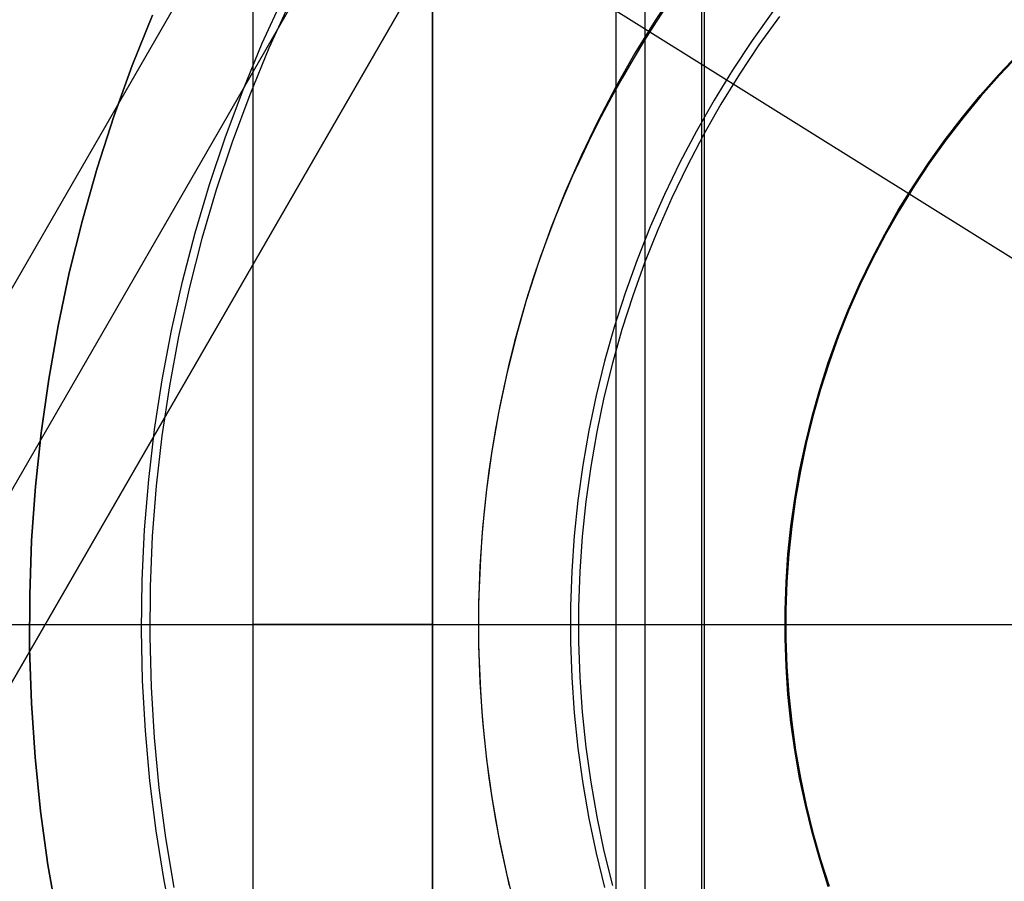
# Model space of a CAD drawing. Header units: millimetres. Extents: x 6049 to 7254, y -11340 to -10297.
# Tile 110 of 237: x 6616 to 6638, y -10686 to -10667. Entities that reach past the tile are written whole.
import ezdxf

# ---------------------------------------------------------------- set-up
doc = ezdxf.new("R2010")
doc.units = ezdxf.units.MM
doc.layers.add('color', color=7, linetype='Continuous')
doc.layers.add('luz', color=7, linetype='Continuous')

msp = doc.modelspace()

# ---------------------------------------------------------------- linework, layer by layer
at = {"color": 8, "true_color": 0x7f7f7f}
for p, q in [((6608.226, -10695.325, 61.793), (6646.972, -10628.216, 79.683)), ((6608.226, -10695.325, 61.793), (6646.972, -10628.216, 79.683)), ((6646.972, -10628.216, 76.249), (6609.21, -10693.621, 58.813)), ((6646.972, -10628.216, 71.961), (6610.075, -10692.123, 54.924)), ((6646.972, -10628.216, 71.961), (6610.075, -10692.123, 54.924)), ((6644.314, -10628.525, 71.592), (6609.213, -10689.323, 55.385)), ((6605.091, -10691.978, 62.1), (6641.442, -10629.017, 78.884)), ((6629.751, -10642.149, 105.1), (6629.751, -10718.044, 105.1)), ((6630.399, -10645.483, 51.1), (6630.399, -10714.709, 51.1)), ((6631.66, -10645.455, 199.6), (6631.66, -10714.737, 199.6)), ((6631.723, -10645.564, 200.6), (6631.723, -10714.628, 200.6)), ((6631.104, -10665.908, 108.234), (6630.627, -10666.626, 108.234)), ((6631.104, -10665.908, 125.195), (6630.627, -10666.626, 125.195)), ((6631.104, -10665.908, 108.234), (6630.627, -10666.626, 108.234)), ((6630.918, -10666.246, 142.155), (6630.649, -10666.655, 142.155)), ((6630.918, -10666.246, 142.155), (6630.649, -10666.655, 142.155)), ((6633.254, -10666.43, 144.208), (6632.793, -10667.074, 144.208)), ((6630.627, -10666.626, 108.234), (6630.174, -10667.36, 108.234)), ((6630.627, -10666.626, 125.195), (6630.174, -10667.36, 125.195)), ((6630.627, -10666.626, 108.234), (6630.174, -10667.36, 108.234)), ((6630.649, -10666.655, 142.155), (6630.387, -10667.069, 142.155)), ((6630.649, -10666.655, 142.155), (6630.387, -10667.069, 142.155)), ((6633.397, -10666.537, 144.2), (6632.94, -10667.175, 144.2)), ((6633.397, -10666.537, 144.2), (6632.94, -10667.175, 144.2)), ((6630.387, -10667.069, 142.155), (6630.133, -10667.488, 142.155)), ((6630.387, -10667.069, 142.155), (6630.133, -10667.488, 142.155)), ((6632.793, -10667.074, 144.208), (6632.355, -10667.733, 144.208)), ((6630.174, -10667.36, 108.234), (6629.748, -10668.109, 108.234)), ((6630.174, -10667.36, 125.195), (6629.748, -10668.109, 125.195)), ((6630.174, -10667.36, 108.234), (6629.748, -10668.109, 108.234)), ((6632.94, -10667.175, 144.2), (6632.505, -10667.829, 144.2)), ((6632.94, -10667.175, 144.2), (6632.505, -10667.829, 144.2)), ((6630.133, -10667.488, 142.155), (6629.887, -10667.912, 142.155)), ((6630.133, -10667.488, 142.155), (6629.887, -10667.912, 142.155)), ((6638.293, -10667.836, 51.1), (6638.724, -10667.382, 51.1)), ((6638.724, -10667.382, 43.5), (6638.293, -10667.836, 43.5)), ((6638.724, -10667.382, 47.3), (6638.293, -10667.836, 47.3)), ((6638.293, -10667.836, 51.1), (6638.724, -10667.382, 51.1)), ((6638.307, -10667.849, 108.234), (6638.738, -10667.395, 108.234)), ((6638.738, -10667.395, 105.1), (6638.307, -10667.849, 105.1)), ((6638.307, -10667.849, 108.234), (6638.738, -10667.395, 108.234)), ((6638.738, -10667.395, 106.667), (6638.307, -10667.849, 106.667)), ((6638.738, -10667.395, 105.1), (6638.307, -10667.849, 105.1)), ((6632.355, -10667.733, 144.208), (6631.94, -10668.406, 144.208)), ((6629.887, -10667.912, 142.155), (6629.65, -10668.34, 142.155)), ((6629.887, -10667.912, 142.155), (6629.65, -10668.34, 142.155)), ((6632.505, -10667.829, 144.2), (6632.093, -10668.497, 144.2)), ((6632.505, -10667.829, 144.2), (6632.093, -10668.497, 144.2)), ((6637.878, -10668.305, 51.1), (6638.293, -10667.836, 51.1)), ((6638.293, -10667.836, 43.5), (6637.878, -10668.305, 43.5)), ((6638.293, -10667.836, 47.3), (6637.878, -10668.305, 47.3)), ((6637.878, -10668.305, 51.1), (6638.293, -10667.836, 51.1)), ((6637.892, -10668.317, 108.234), (6638.307, -10667.849, 108.234)), ((6638.307, -10667.849, 105.1), (6637.892, -10668.317, 105.1)), ((6637.892, -10668.317, 108.234), (6638.307, -10667.849, 108.234)), ((6638.307, -10667.849, 106.667), (6637.892, -10668.317, 106.667)), ((6638.307, -10667.849, 105.1), (6637.892, -10668.317, 105.1)), ((6629.748, -10668.109, 108.234), (6629.347, -10668.872, 108.234)), ((6629.748, -10668.109, 125.195), (6629.347, -10668.872, 125.195)), ((6629.748, -10668.109, 108.234), (6629.347, -10668.872, 108.234)), ((6629.65, -10668.34, 142.155), (6629.421, -10668.773, 142.155)), ((6629.65, -10668.34, 142.155), (6629.421, -10668.773, 142.155)), ((6631.94, -10668.406, 144.208), (6631.548, -10669.094, 144.208)), ((6637.479, -10668.787, 51.1), (6637.878, -10668.305, 51.1)), ((6637.878, -10668.305, 43.5), (6637.479, -10668.787, 43.5)), ((6637.878, -10668.305, 47.3), (6637.479, -10668.787, 47.3)), ((6637.479, -10668.787, 51.1), (6637.878, -10668.305, 51.1)), ((6637.494, -10668.799, 108.234), (6637.892, -10668.317, 108.234)), ((6637.892, -10668.317, 105.1), (6637.494, -10668.799, 105.1)), ((6637.494, -10668.799, 108.234), (6637.892, -10668.317, 108.234)), ((6637.892, -10668.317, 106.667), (6637.494, -10668.799, 106.667)), ((6637.892, -10668.317, 105.1), (6637.494, -10668.799, 105.1)), ((6632.093, -10668.497, 144.2), (6631.705, -10669.18, 144.2)), ((6632.093, -10668.497, 144.2), (6631.705, -10669.18, 144.2)), ((6629.347, -10668.872, 108.234), (6628.973, -10669.649, 108.234)), ((6629.347, -10668.872, 125.195), (6628.973, -10669.649, 125.195)), ((6629.347, -10668.872, 108.234), (6628.973, -10669.649, 108.234)), ((6629.421, -10668.773, 142.155), (6629.2, -10669.21, 142.155)), ((6629.421, -10668.773, 142.155), (6629.2, -10669.21, 142.155)), ((6637.097, -10669.284, 51.1), (6637.479, -10668.787, 51.1)), ((6637.479, -10668.787, 43.5), (6637.097, -10669.284, 43.5)), ((6637.479, -10668.787, 47.3), (6637.097, -10669.284, 47.3)), ((6637.097, -10669.284, 51.1), (6637.479, -10668.787, 51.1)), ((6637.112, -10669.295, 108.234), (6637.494, -10668.799, 108.234)), ((6637.494, -10668.799, 105.1), (6637.112, -10669.295, 105.1)), ((6637.112, -10669.295, 108.234), (6637.494, -10668.799, 108.234)), ((6637.494, -10668.799, 106.667), (6637.112, -10669.295, 106.667)), ((6637.494, -10668.799, 105.1), (6637.112, -10669.295, 105.1)), ((6631.548, -10669.094, 144.208), (6631.18, -10669.795, 144.208)), ((6629.2, -10669.21, 142.155), (6628.988, -10669.651, 142.155)), ((6629.2, -10669.21, 142.155), (6628.988, -10669.651, 142.155)), ((6631.705, -10669.18, 144.2), (6631.34, -10669.875, 144.2)), ((6631.705, -10669.18, 144.2), (6631.34, -10669.875, 144.2)), ((6636.733, -10669.793, 51.1), (6637.097, -10669.284, 51.1)), ((6637.097, -10669.284, 43.5), (6636.733, -10669.793, 43.5)), ((6637.097, -10669.284, 47.3), (6636.733, -10669.793, 47.3)), ((6636.733, -10669.793, 51.1), (6637.097, -10669.284, 51.1)), ((6636.748, -10669.804, 108.234), (6637.112, -10669.295, 108.234)), ((6637.112, -10669.295, 105.1), (6636.748, -10669.804, 105.1)), ((6636.748, -10669.804, 108.234), (6637.112, -10669.295, 108.234)), ((6637.112, -10669.295, 106.667), (6636.748, -10669.804, 106.667)), ((6637.112, -10669.295, 105.1), (6636.748, -10669.804, 105.1)), ((6628.973, -10669.649, 108.234), (6628.626, -10670.438, 108.234)), ((6628.973, -10669.649, 125.195), (6628.626, -10670.438, 125.195)), ((6628.973, -10669.649, 108.234), (6628.626, -10670.438, 108.234)), ((6628.988, -10669.651, 142.155), (6628.785, -10670.096, 142.155)), ((6628.988, -10669.651, 142.155), (6628.785, -10670.096, 142.155)), ((6631.18, -10669.795, 144.208), (6630.837, -10670.508, 144.208)), ((6631.34, -10669.875, 144.2), (6630.999, -10670.582, 144.2)), ((6631.34, -10669.875, 144.2), (6630.999, -10670.582, 144.2)), ((6636.386, -10670.314, 51.1), (6636.733, -10669.793, 51.1)), ((6636.733, -10669.793, 43.5), (6636.386, -10670.314, 43.5)), ((6636.733, -10669.793, 47.3), (6636.386, -10670.314, 47.3)), ((6636.386, -10670.314, 51.1), (6636.733, -10669.793, 51.1)), ((6636.402, -10670.324, 108.234), (6636.748, -10669.804, 108.234)), ((6636.748, -10669.804, 105.1), (6636.402, -10670.324, 105.1)), ((6636.402, -10670.324, 108.234), (6636.748, -10669.804, 108.234)), ((6636.748, -10669.804, 106.667), (6636.402, -10670.324, 106.667)), ((6636.748, -10669.804, 105.1), (6636.402, -10670.324, 105.1)), ((6628.785, -10670.096, 142.155), (6628.591, -10670.545, 142.155)), ((6628.785, -10670.096, 142.155), (6628.591, -10670.545, 142.155)), ((6628.626, -10670.438, 108.234), (6628.306, -10671.239, 108.234)), ((6628.626, -10670.438, 125.195), (6628.306, -10671.239, 125.195)), ((6628.626, -10670.438, 108.234), (6628.306, -10671.239, 108.234)), ((6636.057, -10670.847, 51.1), (6636.386, -10670.314, 51.1)), ((6636.386, -10670.314, 43.5), (6636.057, -10670.847, 43.5)), ((6636.386, -10670.314, 47.3), (6636.057, -10670.847, 47.3)), ((6636.057, -10670.847, 51.1), (6636.386, -10670.314, 51.1)), ((6636.074, -10670.857, 108.234), (6636.402, -10670.324, 108.234)), ((6636.402, -10670.324, 105.1), (6636.074, -10670.857, 105.1)), ((6636.074, -10670.857, 108.234), (6636.402, -10670.324, 108.234)), ((6636.402, -10670.324, 106.667), (6636.074, -10670.857, 106.667)), ((6636.402, -10670.324, 105.1), (6636.074, -10670.857, 105.1)), ((6628.591, -10670.545, 142.155), (6628.406, -10670.998, 142.155)), ((6628.591, -10670.545, 142.155), (6628.406, -10670.998, 142.155)), ((6630.837, -10670.508, 144.208), (6630.518, -10671.232, 144.208)), ((6630.999, -10670.582, 144.2), (6630.683, -10671.301, 144.2)), ((6630.999, -10670.582, 144.2), (6630.683, -10671.301, 144.2)), ((6635.747, -10671.391, 51.1), (6636.057, -10670.847, 51.1)), ((6636.057, -10670.847, 43.5), (6635.747, -10671.391, 43.5)), ((6636.057, -10670.847, 47.3), (6635.747, -10671.391, 47.3)), ((6635.747, -10671.391, 51.1), (6636.057, -10670.847, 51.1)), ((6635.764, -10671.4, 108.234), (6636.074, -10670.857, 108.234)), ((6636.074, -10670.857, 105.1), (6635.764, -10671.4, 105.1)), ((6635.764, -10671.4, 108.234), (6636.074, -10670.857, 108.234)), ((6636.074, -10670.857, 106.667), (6635.764, -10671.4, 106.667)), ((6636.074, -10670.857, 105.1), (6635.764, -10671.4, 105.1)), ((6628.406, -10670.998, 142.155), (6628.229, -10671.454, 142.155)), ((6628.406, -10670.998, 142.155), (6628.229, -10671.454, 142.155)), ((6628.306, -10671.239, 108.234), (6628.014, -10672.051, 108.234)), ((6628.306, -10671.239, 125.195), (6628.014, -10672.051, 125.195)), ((6628.306, -10671.239, 108.234), (6628.014, -10672.051, 108.234)), ((6630.518, -10671.232, 144.208), (6630.225, -10671.967, 144.208)), ((6630.683, -10671.301, 144.2), (6630.392, -10672.03, 144.2)), ((6630.683, -10671.301, 144.2), (6630.392, -10672.03, 144.2)), ((6628.229, -10671.454, 142.155), (6628.063, -10671.914, 142.155)), ((6628.229, -10671.454, 142.155), (6628.063, -10671.914, 142.155)), ((6635.456, -10671.946, 51.1), (6635.747, -10671.391, 51.1)), ((6635.747, -10671.391, 43.5), (6635.456, -10671.946, 43.5)), ((6635.747, -10671.391, 47.3), (6635.456, -10671.946, 47.3)), ((6635.456, -10671.946, 51.1), (6635.747, -10671.391, 51.1)), ((6635.473, -10671.954, 108.234), (6635.764, -10671.4, 108.234)), ((6635.764, -10671.4, 105.1), (6635.473, -10671.954, 105.1)), ((6635.473, -10671.954, 108.234), (6635.764, -10671.4, 108.234)), ((6635.764, -10671.4, 106.667), (6635.473, -10671.954, 106.667)), ((6635.764, -10671.4, 105.1), (6635.473, -10671.954, 105.1)), ((6628.063, -10671.914, 142.155), (6627.905, -10672.378, 142.155)), ((6628.063, -10671.914, 142.155), (6627.905, -10672.378, 142.155)), ((6630.225, -10671.967, 144.208), (6629.957, -10672.712, 144.208)), ((6635.185, -10672.51, 51.1), (6635.456, -10671.946, 51.1)), ((6635.456, -10671.946, 43.5), (6635.185, -10672.51, 43.5)), ((6635.456, -10671.946, 47.3), (6635.185, -10672.51, 47.3)), ((6635.185, -10672.51, 51.1), (6635.456, -10671.946, 51.1)), ((6635.202, -10672.518, 108.234), (6635.473, -10671.954, 108.234)), ((6635.473, -10671.954, 105.1), (6635.202, -10672.518, 105.1)), ((6635.202, -10672.518, 108.234), (6635.473, -10671.954, 108.234)), ((6635.473, -10671.954, 106.667), (6635.202, -10672.518, 106.667)), ((6635.473, -10671.954, 105.1), (6635.202, -10672.518, 105.1)), ((6628.014, -10672.051, 108.234), (6627.751, -10672.872, 108.234)), ((6628.014, -10672.051, 125.195), (6627.751, -10672.872, 125.195)), ((6628.014, -10672.051, 108.234), (6627.751, -10672.872, 108.234)), ((6630.392, -10672.03, 144.2), (6630.126, -10672.769, 144.2)), ((6630.392, -10672.03, 144.2), (6630.126, -10672.769, 144.2)), ((6627.905, -10672.378, 142.155), (6627.758, -10672.845, 142.155)), ((6627.905, -10672.378, 142.155), (6627.758, -10672.845, 142.155)), ((6634.933, -10673.083, 51.1), (6635.185, -10672.51, 51.1)), ((6635.185, -10672.51, 43.5), (6634.933, -10673.083, 43.5)), ((6635.185, -10672.51, 47.3), (6634.933, -10673.083, 47.3)), ((6634.933, -10673.083, 51.1), (6635.185, -10672.51, 51.1)), ((6634.95, -10673.09, 108.234), (6635.202, -10672.518, 108.234)), ((6635.202, -10672.518, 105.1), (6634.95, -10673.09, 105.1)), ((6634.95, -10673.09, 108.234), (6635.202, -10672.518, 108.234)), ((6635.202, -10672.518, 106.667), (6634.95, -10673.09, 106.667)), ((6635.202, -10672.518, 105.1), (6634.95, -10673.09, 105.1)), ((6627.758, -10672.845, 142.155), (6627.619, -10673.314, 142.155)), ((6627.758, -10672.845, 142.155), (6627.619, -10673.314, 142.155)), ((6629.957, -10672.712, 144.208), (6629.715, -10673.465, 144.208)), ((6630.126, -10672.769, 144.2), (6629.886, -10673.517, 144.2)), ((6630.126, -10672.769, 144.2), (6629.886, -10673.517, 144.2)), ((6627.751, -10672.872, 108.234), (6627.515, -10673.701, 108.234)), ((6627.751, -10672.872, 125.195), (6627.515, -10673.701, 125.195)), ((6627.751, -10672.872, 108.234), (6627.515, -10673.701, 108.234)), ((6634.7, -10673.664, 51.1), (6634.933, -10673.083, 51.1)), ((6634.933, -10673.083, 43.5), (6634.7, -10673.664, 43.5)), ((6634.933, -10673.083, 47.3), (6634.7, -10673.664, 47.3)), ((6634.7, -10673.664, 51.1), (6634.933, -10673.083, 51.1)), ((6634.718, -10673.671, 108.234), (6634.95, -10673.09, 108.234)), ((6634.95, -10673.09, 105.1), (6634.718, -10673.671, 105.1)), ((6634.718, -10673.671, 108.234), (6634.95, -10673.09, 108.234)), ((6634.95, -10673.09, 106.667), (6634.718, -10673.671, 106.667)), ((6634.95, -10673.09, 105.1), (6634.718, -10673.671, 105.1)), ((6627.619, -10673.314, 142.155), (6627.49, -10673.787, 142.155)), ((6627.619, -10673.314, 142.155), (6627.49, -10673.787, 142.155)), ((6629.715, -10673.465, 144.208), (6629.499, -10674.227, 144.208)), ((6629.886, -10673.517, 144.2), (6629.672, -10674.272, 144.2)), ((6629.886, -10673.517, 144.2), (6629.672, -10674.272, 144.2)), ((6627.515, -10673.701, 108.234), (6627.309, -10674.538, 108.234)), ((6627.515, -10673.701, 125.195), (6627.309, -10674.538, 125.195)), ((6627.515, -10673.701, 108.234), (6627.309, -10674.538, 108.234)), ((6634.489, -10674.254, 51.1), (6634.7, -10673.664, 51.1)), ((6634.7, -10673.664, 43.5), (6634.489, -10674.254, 43.5)), ((6634.7, -10673.664, 47.3), (6634.489, -10674.254, 47.3)), ((6634.489, -10674.254, 51.1), (6634.7, -10673.664, 51.1)), ((6634.507, -10674.26, 108.234), (6634.718, -10673.671, 108.234)), ((6634.718, -10673.671, 105.1), (6634.507, -10674.26, 105.1)), ((6634.507, -10674.26, 108.234), (6634.718, -10673.671, 108.234)), ((6634.718, -10673.671, 106.667), (6634.507, -10674.26, 106.667)), ((6634.718, -10673.671, 105.1), (6634.507, -10674.26, 105.1)), ((6627.49, -10673.787, 142.155), (6627.371, -10674.262, 142.155)), ((6627.49, -10673.787, 142.155), (6627.371, -10674.262, 142.155)), ((6627.371, -10674.262, 142.155), (6627.262, -10674.74, 142.155)), ((6627.371, -10674.262, 142.155), (6627.262, -10674.74, 142.155)), ((6629.499, -10674.227, 144.208), (6629.31, -10674.995, 144.208)), ((6629.672, -10674.272, 144.2), (6629.484, -10675.035, 144.2)), ((6629.672, -10674.272, 144.2), (6629.484, -10675.035, 144.2)), ((6634.297, -10674.85, 51.1), (6634.489, -10674.254, 51.1)), ((6634.489, -10674.254, 43.5), (6634.297, -10674.85, 43.5)), ((6634.489, -10674.254, 47.3), (6634.297, -10674.85, 47.3)), ((6634.297, -10674.85, 51.1), (6634.489, -10674.254, 51.1)), ((6634.316, -10674.855, 108.234), (6634.507, -10674.26, 108.234)), ((6634.507, -10674.26, 105.1), (6634.316, -10674.855, 105.1)), ((6634.316, -10674.855, 108.234), (6634.507, -10674.26, 108.234)), ((6634.507, -10674.26, 106.667), (6634.316, -10674.855, 106.667)), ((6634.507, -10674.26, 105.1), (6634.316, -10674.855, 105.1)), ((6627.309, -10674.538, 108.234), (6627.132, -10675.382, 108.234)), ((6627.309, -10674.538, 125.195), (6627.132, -10675.382, 125.195)), ((6627.309, -10674.538, 108.234), (6627.132, -10675.382, 108.234)), ((6627.262, -10674.74, 142.155), (6627.161, -10675.22, 142.155)), ((6627.262, -10674.74, 142.155), (6627.161, -10675.22, 142.155)), ((6629.31, -10674.995, 144.208), (6629.147, -10675.769, 144.208)), ((6629.484, -10675.035, 144.2), (6629.323, -10675.803, 144.2)), ((6629.484, -10675.035, 144.2), (6629.323, -10675.803, 144.2)), ((6634.126, -10675.452, 51.1), (6634.297, -10674.85, 51.1)), ((6634.297, -10674.85, 43.5), (6634.126, -10675.452, 43.5)), ((6634.297, -10674.85, 47.3), (6634.126, -10675.452, 47.3)), ((6634.126, -10675.452, 51.1), (6634.297, -10674.85, 51.1)), ((6634.145, -10675.457, 108.234), (6634.316, -10674.855, 108.234)), ((6634.316, -10674.855, 105.1), (6634.145, -10675.457, 105.1)), ((6634.145, -10675.457, 108.234), (6634.316, -10674.855, 108.234)), ((6634.316, -10674.855, 106.667), (6634.145, -10675.457, 106.667)), ((6634.316, -10674.855, 105.1), (6634.145, -10675.457, 105.1)), ((6627.161, -10675.22, 142.155), (6627.071, -10675.701, 142.155)), ((6627.161, -10675.22, 142.155), (6627.071, -10675.701, 142.155)), ((6627.132, -10675.382, 108.234), (6626.984, -10676.232, 108.234)), ((6627.132, -10675.382, 125.195), (6626.984, -10676.232, 125.195)), ((6627.132, -10675.382, 108.234), (6626.984, -10676.232, 108.234)), ((6633.977, -10676.06, 51.1), (6634.126, -10675.452, 51.1)), ((6634.126, -10675.452, 43.5), (6633.977, -10676.06, 43.5)), ((6634.126, -10675.452, 47.3), (6633.977, -10676.06, 47.3)), ((6633.977, -10676.06, 51.1), (6634.126, -10675.452, 51.1)), ((6633.995, -10676.064, 108.234), (6634.145, -10675.457, 108.234)), ((6634.145, -10675.457, 105.1), (6633.995, -10676.064, 105.1)), ((6633.995, -10676.064, 108.234), (6634.145, -10675.457, 108.234)), ((6634.145, -10675.457, 106.667), (6633.995, -10676.064, 106.667)), ((6634.145, -10675.457, 105.1), (6633.995, -10676.064, 105.1)), ((6627.071, -10675.701, 142.155), (6626.99, -10676.185, 142.155)), ((6627.071, -10675.701, 142.155), (6626.99, -10676.185, 142.155)), ((6629.147, -10675.769, 144.208), (6629.011, -10676.549, 144.208)), ((6629.323, -10675.803, 144.2), (6629.188, -10676.577, 144.2)), ((6629.323, -10675.803, 144.2), (6629.188, -10676.577, 144.2)), ((6633.848, -10676.673, 51.1), (6633.977, -10676.06, 51.1)), ((6633.977, -10676.06, 43.5), (6633.848, -10676.673, 43.5)), ((6633.977, -10676.06, 47.3), (6633.848, -10676.673, 47.3)), ((6633.848, -10676.673, 51.1), (6633.977, -10676.06, 51.1)), ((6633.867, -10676.676, 108.234), (6633.995, -10676.064, 108.234)), ((6633.995, -10676.064, 105.1), (6633.867, -10676.676, 105.1)), ((6633.867, -10676.676, 108.234), (6633.995, -10676.064, 108.234)), ((6633.995, -10676.064, 106.667), (6633.867, -10676.676, 106.667)), ((6633.995, -10676.064, 105.1), (6633.867, -10676.676, 105.1)), ((6626.984, -10676.232, 108.234), (6626.865, -10677.086, 108.234)), ((6626.984, -10676.232, 125.195), (6626.865, -10677.086, 125.195)), ((6626.984, -10676.232, 108.234), (6626.865, -10677.086, 108.234)), ((6626.99, -10676.185, 142.155), (6626.918, -10676.67, 142.155)), ((6626.99, -10676.185, 142.155), (6626.918, -10676.67, 142.155)), ((6629.011, -10676.549, 144.208), (6628.902, -10677.333, 144.208)), ((6629.188, -10676.577, 144.2), (6629.08, -10677.354, 144.2)), ((6629.188, -10676.577, 144.2), (6629.08, -10677.354, 144.2)), ((6626.918, -10676.67, 142.155), (6626.856, -10677.157, 142.155)), ((6626.918, -10676.67, 142.155), (6626.856, -10677.157, 142.155)), ((6633.74, -10677.29, 51.1), (6633.848, -10676.673, 51.1)), ((6633.848, -10676.673, 43.5), (6633.74, -10677.29, 43.5)), ((6633.848, -10676.673, 47.3), (6633.74, -10677.29, 47.3)), ((6633.74, -10677.29, 51.1), (6633.848, -10676.673, 51.1)), ((6633.759, -10677.293, 108.234), (6633.867, -10676.676, 108.234)), ((6633.867, -10676.676, 105.1), (6633.759, -10677.293, 105.1)), ((6633.759, -10677.293, 108.234), (6633.867, -10676.676, 108.234)), ((6633.867, -10676.676, 106.667), (6633.759, -10677.293, 106.667)), ((6633.867, -10676.676, 105.1), (6633.759, -10677.293, 105.1)), ((6626.865, -10677.086, 108.234), (6626.776, -10677.943, 108.234)), ((6626.865, -10677.086, 125.195), (6626.776, -10677.943, 125.195)), ((6626.865, -10677.086, 108.234), (6626.776, -10677.943, 108.234)), ((6626.856, -10677.157, 142.155), (6626.804, -10677.645, 142.155)), ((6626.856, -10677.157, 142.155), (6626.804, -10677.645, 142.155)), ((6628.902, -10677.333, 144.208), (6628.821, -10678.12, 144.208)), ((6629.08, -10677.354, 144.2), (6628.998, -10678.135, 144.2)), ((6629.08, -10677.354, 144.2), (6628.998, -10678.135, 144.2)), ((6633.654, -10677.91, 51.1), (6633.74, -10677.29, 51.1)), ((6633.74, -10677.29, 43.5), (6633.654, -10677.91, 43.5)), ((6633.74, -10677.29, 47.3), (6633.654, -10677.91, 47.3)), ((6633.654, -10677.91, 51.1), (6633.74, -10677.29, 51.1)), ((6633.673, -10677.912, 108.234), (6633.759, -10677.293, 108.234)), ((6633.759, -10677.293, 105.1), (6633.673, -10677.912, 105.1)), ((6633.673, -10677.912, 108.234), (6633.759, -10677.293, 108.234)), ((6633.759, -10677.293, 106.667), (6633.673, -10677.912, 106.667)), ((6633.759, -10677.293, 105.1), (6633.673, -10677.912, 105.1)), ((6626.804, -10677.645, 142.155), (6626.761, -10678.134, 142.155)), ((6626.804, -10677.645, 142.155), (6626.761, -10678.134, 142.155)), ((6633.589, -10678.533, 51.1), (6633.654, -10677.91, 51.1)), ((6633.654, -10677.91, 43.5), (6633.589, -10678.533, 43.5)), ((6633.654, -10677.91, 47.3), (6633.589, -10678.533, 47.3)), ((6633.589, -10678.533, 51.1), (6633.654, -10677.91, 51.1)), ((6633.608, -10678.534, 108.234), (6633.673, -10677.912, 108.234)), ((6633.673, -10677.912, 105.1), (6633.608, -10678.534, 105.1)), ((6633.608, -10678.534, 108.234), (6633.673, -10677.912, 108.234)), ((6633.673, -10677.912, 106.667), (6633.608, -10678.534, 106.667)), ((6633.673, -10677.912, 105.1), (6633.608, -10678.534, 105.1)), ((6626.776, -10677.943, 108.234), (6626.716, -10678.803, 108.234)), ((6626.776, -10677.943, 125.195), (6626.716, -10678.803, 125.195)), ((6626.776, -10677.943, 108.234), (6626.716, -10678.803, 108.234)), ((6628.821, -10678.12, 144.208), (6628.766, -10678.91, 144.208)), ((6626.761, -10678.134, 142.155), (6626.727, -10678.624, 142.155)), ((6626.761, -10678.134, 142.155), (6626.727, -10678.624, 142.155)), ((6628.998, -10678.135, 144.2), (6628.944, -10678.919, 144.2)), ((6628.998, -10678.135, 144.2), (6628.944, -10678.919, 144.2)), ((6633.546, -10679.157, 51.1), (6633.589, -10678.533, 51.1)), ((6633.589, -10678.533, 43.5), (6633.546, -10679.157, 43.5)), ((6633.589, -10678.533, 47.3), (6633.546, -10679.157, 47.3)), ((6633.546, -10679.157, 51.1), (6633.589, -10678.533, 51.1)), ((6633.565, -10679.158, 108.234), (6633.608, -10678.534, 108.234)), ((6633.608, -10678.534, 105.1), (6633.565, -10679.158, 105.1)), ((6633.565, -10679.158, 108.234), (6633.608, -10678.534, 108.234)), ((6633.608, -10678.534, 106.667), (6633.565, -10679.158, 106.667)), ((6633.608, -10678.534, 105.1), (6633.565, -10679.158, 105.1)), ((6626.727, -10678.624, 142.155), (6626.704, -10679.114, 142.155)), ((6626.727, -10678.624, 142.155), (6626.704, -10679.114, 142.155)), ((6626.716, -10678.803, 108.234), (6626.687, -10679.665, 108.234)), ((6626.716, -10678.803, 125.195), (6626.687, -10679.665, 125.195)), ((6626.716, -10678.803, 108.234), (6626.687, -10679.665, 108.234)), ((6628.766, -10678.91, 144.208), (6628.739, -10679.7, 144.208)), ((6628.944, -10678.919, 144.2), (6628.917, -10679.704, 144.2)), ((6628.944, -10678.919, 144.2), (6628.917, -10679.704, 144.2)), ((6626.704, -10679.114, 142.155), (6626.689, -10679.605, 142.155)), ((6626.704, -10679.114, 142.155), (6626.689, -10679.605, 142.155)), ((6633.525, -10679.783, 51.1), (6633.546, -10679.157, 51.1)), ((6633.546, -10679.157, 43.5), (6633.525, -10679.783, 43.5)), ((6633.546, -10679.157, 47.3), (6633.525, -10679.783, 47.3)), ((6633.525, -10679.783, 51.1), (6633.546, -10679.157, 51.1)), ((6633.544, -10679.783, 108.234), (6633.565, -10679.158, 108.234)), ((6633.565, -10679.158, 105.1), (6633.544, -10679.783, 105.1)), ((6633.544, -10679.783, 108.234), (6633.565, -10679.158, 108.234)), ((6633.565, -10679.158, 106.667), (6633.544, -10679.783, 106.667)), ((6633.565, -10679.158, 105.1), (6633.544, -10679.783, 105.1)), ((6626.689, -10679.605, 142.155), (6626.685, -10680.096, 142.155)), ((6626.689, -10679.605, 142.155), (6626.685, -10680.096, 142.155)), ((6626.687, -10679.665, 108.234), (6626.687, -10680.527, 108.234)), ((6626.687, -10679.665, 125.195), (6626.687, -10680.527, 125.195)), ((6626.687, -10679.665, 108.234), (6626.687, -10680.527, 108.234)), ((6628.739, -10679.7, 144.208), (6628.739, -10680.492, 144.208)), ((6628.917, -10679.704, 144.2), (6628.917, -10680.489, 144.2)), ((6628.917, -10679.704, 144.2), (6628.917, -10680.489, 144.2)), ((6633.525, -10680.409, 51.1), (6633.525, -10679.783, 51.1)), ((6633.525, -10679.783, 43.5), (6633.525, -10680.409, 43.5)), ((6633.525, -10679.783, 47.3), (6633.525, -10680.409, 47.3)), ((6633.525, -10680.409, 51.1), (6633.525, -10679.783, 51.1)), ((6633.544, -10680.409, 108.234), (6633.544, -10679.783, 108.234)), ((6633.544, -10679.783, 105.1), (6633.544, -10680.409, 105.1)), ((6633.544, -10680.409, 108.234), (6633.544, -10679.783, 108.234)), ((6633.544, -10679.783, 106.667), (6633.544, -10680.409, 106.667)), ((6633.544, -10679.783, 105.1), (6633.544, -10680.409, 105.1)), ((6607.842, -10680.096, 105.1), (6633.541, -10680.096, 105.1)), ((6611.031, -10680.096, 51.1), (6633.522, -10680.096, 51.1)), ((6611.66, -10680.096, 199.6), (6638.414, -10680.096, 199.6)), ((6611.785, -10680.096, 200.6), (6651.66, -10680.096, 200.6)), ((6626.683, -10680.096, 142.155), (6626.684, -10680.096, 142.226)), ((6626.683, -10680.096, 108.234), (6626.683, -10680.096, 142.155)), ((6626.683, -10680.096, 108.234), (6633.541, -10680.096, 108.234)), ((6626.684, -10680.096, 142.226), (6626.688, -10680.096, 142.297)), ((6626.685, -10680.096, 142.155), (6626.689, -10680.587, 142.155)), ((6626.685, -10680.096, 142.155), (6626.689, -10680.587, 142.155)), ((6626.688, -10680.096, 142.297), (6626.694, -10680.096, 142.368)), ((6626.694, -10680.096, 142.368), (6626.702, -10680.096, 142.438)), ((6626.702, -10680.096, 142.438), (6626.713, -10680.096, 142.508)), ((6626.713, -10680.096, 142.508), (6626.727, -10680.096, 142.578)), ((6626.727, -10680.096, 142.578), (6626.743, -10680.096, 142.647)), ((6626.743, -10680.096, 142.647), (6626.761, -10680.096, 142.715)), ((6626.761, -10680.096, 142.715), (6626.781, -10680.096, 142.783)), ((6626.781, -10680.096, 142.783), (6626.804, -10680.096, 142.85)), ((6626.804, -10680.096, 142.85), (6626.829, -10680.096, 142.917)), ((6626.829, -10680.096, 142.917), (6626.857, -10680.096, 142.982)), ((6626.857, -10680.096, 142.982), (6626.886, -10680.096, 143.046)), ((6626.886, -10680.096, 143.046), (6626.918, -10680.096, 143.11)), ((6626.918, -10680.096, 143.11), (6626.952, -10680.096, 143.172)), ((6626.952, -10680.096, 143.172), (6626.988, -10680.096, 143.233)), ((6626.988, -10680.096, 143.233), (6627.027, -10680.096, 143.292)), ((6627.027, -10680.096, 143.292), (6627.067, -10680.096, 143.351)), ((6627.067, -10680.096, 143.351), (6627.109, -10680.096, 143.408)), ((6627.109, -10680.096, 143.408), (6627.153, -10680.096, 143.463)), ((6627.153, -10680.096, 143.463), (6627.2, -10680.096, 143.517)), ((6627.2, -10680.096, 143.517), (6627.247, -10680.096, 143.569)), ((6627.247, -10680.096, 143.569), (6627.297, -10680.096, 143.62)), ((6627.297, -10680.096, 143.62), (6627.349, -10680.096, 143.668)), ((6627.349, -10680.096, 143.668), (6627.402, -10680.096, 143.715)), ((6627.402, -10680.096, 143.715), (6627.456, -10680.096, 143.761)), ((6627.456, -10680.096, 143.761), (6627.513, -10680.096, 143.804)), ((6627.513, -10680.096, 143.804), (6627.57, -10680.096, 143.845)), ((6627.57, -10680.096, 143.845), (6627.629, -10680.096, 143.884)), ((6627.629, -10680.096, 143.884), (6627.69, -10680.096, 143.921)), ((6627.69, -10680.096, 143.921), (6627.751, -10680.096, 143.956)), ((6627.751, -10680.096, 143.956), (6627.814, -10680.096, 143.989)), ((6627.814, -10680.096, 143.989), (6627.878, -10680.096, 144.02)), ((6627.878, -10680.096, 144.02), (6627.943, -10680.096, 144.049)), ((6627.943, -10680.096, 144.049), (6628.009, -10680.096, 144.075)), ((6628.009, -10680.096, 144.075), (6628.075, -10680.096, 144.099)), ((6628.075, -10680.096, 144.099), (6628.143, -10680.096, 144.12)), ((6628.143, -10680.096, 144.12), (6628.211, -10680.096, 144.14)), ((6628.211, -10680.096, 144.14), (6628.28, -10680.096, 144.157)), ((6628.28, -10680.096, 144.157), (6628.349, -10680.096, 144.171)), ((6628.349, -10680.096, 144.171), (6628.419, -10680.096, 144.183)), ((6628.419, -10680.096, 144.183), (6628.489, -10680.096, 144.193)), ((6628.489, -10680.096, 144.193), (6628.56, -10680.096, 144.2)), ((6628.56, -10680.096, 144.2), (6628.631, -10680.096, 144.205)), ((6628.631, -10680.096, 144.205), (6628.701, -10680.096, 144.208)), ((6628.701, -10680.096, 144.208), (6628.772, -10680.096, 144.207)), ((6628.772, -10680.096, 144.207), (6628.843, -10680.096, 144.205)), ((6628.843, -10680.096, 144.205), (6628.914, -10680.096, 144.2)), ((6628.914, -10680.096, 144.2), (6638.414, -10680.096, 144.2)), ((6633.522, -10680.096, 43.5), (6633.522, -10680.096, 51.1)), ((6633.541, -10680.096, 105.1), (6633.541, -10680.096, 108.234)), ((6638.414, -10680.096, 144.2), (6638.414, -10680.096, 199.6)), ((6626.687, -10680.527, 108.234), (6626.716, -10681.389, 108.234)), ((6626.687, -10680.527, 125.195), (6626.716, -10681.389, 125.195)), ((6626.687, -10680.527, 108.234), (6626.716, -10681.389, 108.234)), ((6628.739, -10680.492, 144.208), (6628.766, -10681.283, 144.208)), ((6628.917, -10680.489, 144.2), (6628.944, -10681.274, 144.2)), ((6628.917, -10680.489, 144.2), (6628.944, -10681.274, 144.2)), ((6633.546, -10681.035, 51.1), (6633.525, -10680.409, 51.1)), ((6633.525, -10680.409, 43.5), (6633.546, -10681.035, 43.5)), ((6633.525, -10680.409, 47.3), (6633.546, -10681.035, 47.3)), ((6633.546, -10681.035, 51.1), (6633.525, -10680.409, 51.1)), ((6633.565, -10681.034, 108.234), (6633.544, -10680.409, 108.234)), ((6633.544, -10680.409, 105.1), (6633.565, -10681.034, 105.1)), ((6633.565, -10681.034, 108.234), (6633.544, -10680.409, 108.234)), ((6633.544, -10680.409, 106.667), (6633.565, -10681.034, 106.667)), ((6633.544, -10680.409, 105.1), (6633.565, -10681.034, 105.1)), ((6626.689, -10680.587, 142.155), (6626.704, -10681.078, 142.155)), ((6626.689, -10680.587, 142.155), (6626.704, -10681.078, 142.155)), ((6626.704, -10681.078, 142.155), (6626.727, -10681.568, 142.155)), ((6626.704, -10681.078, 142.155), (6626.727, -10681.568, 142.155)), ((6633.589, -10681.66, 51.1), (6633.546, -10681.035, 51.1)), ((6633.546, -10681.035, 43.5), (6633.589, -10681.66, 43.5)), ((6633.546, -10681.035, 47.3), (6633.589, -10681.66, 47.3)), ((6633.589, -10681.66, 51.1), (6633.546, -10681.035, 51.1)), ((6633.608, -10681.658, 108.234), (6633.565, -10681.034, 108.234)), ((6633.565, -10681.034, 105.1), (6633.608, -10681.658, 105.1)), ((6633.608, -10681.658, 108.234), (6633.565, -10681.034, 108.234)), ((6633.565, -10681.034, 106.667), (6633.608, -10681.658, 106.667)), ((6633.565, -10681.034, 105.1), (6633.608, -10681.658, 105.1)), ((6626.716, -10681.389, 108.234), (6626.776, -10682.249, 108.234)), ((6626.716, -10681.389, 125.195), (6626.776, -10682.249, 125.195)), ((6626.716, -10681.389, 108.234), (6626.776, -10682.249, 108.234)), ((6628.766, -10681.283, 144.208), (6628.821, -10682.072, 144.208)), ((6628.944, -10681.274, 144.2), (6628.998, -10682.057, 144.2)), ((6628.944, -10681.274, 144.2), (6628.998, -10682.057, 144.2)), ((6626.727, -10681.568, 142.155), (6626.761, -10682.058, 142.155)), ((6626.727, -10681.568, 142.155), (6626.761, -10682.058, 142.155)), ((6633.654, -10682.282, 51.1), (6633.589, -10681.66, 51.1)), ((6633.589, -10681.66, 43.5), (6633.654, -10682.282, 43.5)), ((6633.589, -10681.66, 47.3), (6633.654, -10682.282, 47.3)), ((6633.654, -10682.282, 51.1), (6633.589, -10681.66, 51.1)), ((6633.673, -10682.28, 108.234), (6633.608, -10681.658, 108.234)), ((6633.608, -10681.658, 105.1), (6633.673, -10682.28, 105.1)), ((6633.673, -10682.28, 108.234), (6633.608, -10681.658, 108.234)), ((6633.608, -10681.658, 106.667), (6633.673, -10682.28, 106.667)), ((6633.608, -10681.658, 105.1), (6633.673, -10682.28, 105.1)), ((6626.761, -10682.058, 142.155), (6626.804, -10682.547, 142.155)), ((6626.761, -10682.058, 142.155), (6626.804, -10682.547, 142.155)), ((6628.821, -10682.072, 144.208), (6628.902, -10682.859, 144.208)), ((6628.998, -10682.057, 144.2), (6629.08, -10682.838, 144.2)), ((6628.998, -10682.057, 144.2), (6629.08, -10682.838, 144.2)), ((6626.776, -10682.249, 108.234), (6626.865, -10683.107, 108.234)), ((6626.776, -10682.249, 125.195), (6626.865, -10683.107, 125.195)), ((6626.776, -10682.249, 108.234), (6626.865, -10683.107, 108.234)), ((6633.74, -10682.903, 51.1), (6633.654, -10682.282, 51.1)), ((6633.654, -10682.282, 43.5), (6633.74, -10682.903, 43.5)), ((6633.654, -10682.282, 47.3), (6633.74, -10682.903, 47.3)), ((6633.74, -10682.903, 51.1), (6633.654, -10682.282, 51.1)), ((6633.759, -10682.9, 108.234), (6633.673, -10682.28, 108.234)), ((6633.673, -10682.28, 105.1), (6633.759, -10682.9, 105.1)), ((6633.759, -10682.9, 108.234), (6633.673, -10682.28, 108.234)), ((6633.673, -10682.28, 106.667), (6633.759, -10682.9, 106.667)), ((6633.673, -10682.28, 105.1), (6633.759, -10682.9, 105.1)), ((6626.804, -10682.547, 142.155), (6626.856, -10683.035, 142.155)), ((6626.804, -10682.547, 142.155), (6626.856, -10683.035, 142.155)), ((6628.902, -10682.859, 144.208), (6629.011, -10683.643, 144.208)), ((6629.08, -10682.838, 144.2), (6629.188, -10683.616, 144.2)), ((6629.08, -10682.838, 144.2), (6629.188, -10683.616, 144.2)), ((6633.848, -10683.519, 51.1), (6633.74, -10682.903, 51.1)), ((6633.74, -10682.903, 43.5), (6633.848, -10683.519, 43.5)), ((6633.74, -10682.903, 47.3), (6633.848, -10683.519, 47.3)), ((6633.848, -10683.519, 51.1), (6633.74, -10682.903, 51.1)), ((6633.867, -10683.516, 108.234), (6633.759, -10682.9, 108.234)), ((6633.759, -10682.9, 105.1), (6633.867, -10683.516, 105.1)), ((6633.867, -10683.516, 108.234), (6633.759, -10682.9, 108.234)), ((6633.759, -10682.9, 106.667), (6633.867, -10683.516, 106.667)), ((6633.759, -10682.9, 105.1), (6633.867, -10683.516, 105.1)), ((6626.856, -10683.035, 142.155), (6626.918, -10683.522, 142.155)), ((6626.856, -10683.035, 142.155), (6626.918, -10683.522, 142.155)), ((6626.865, -10683.107, 108.234), (6626.984, -10683.961, 108.234)), ((6626.865, -10683.107, 125.195), (6626.984, -10683.961, 125.195)), ((6626.865, -10683.107, 108.234), (6626.984, -10683.961, 108.234)), ((6626.918, -10683.522, 142.155), (6626.99, -10684.007, 142.155)), ((6626.918, -10683.522, 142.155), (6626.99, -10684.007, 142.155)), ((6629.188, -10683.616, 144.2), (6629.323, -10684.389, 144.2)), ((6629.188, -10683.616, 144.2), (6629.323, -10684.389, 144.2)), ((6633.977, -10684.132, 51.1), (6633.848, -10683.519, 51.1)), ((6633.848, -10683.519, 43.5), (6633.977, -10684.132, 43.5)), ((6633.848, -10683.519, 47.3), (6633.977, -10684.132, 47.3)), ((6633.977, -10684.132, 51.1), (6633.848, -10683.519, 51.1)), ((6633.995, -10684.128, 108.234), (6633.867, -10683.516, 108.234)), ((6633.867, -10683.516, 105.1), (6633.995, -10684.128, 105.1)), ((6633.995, -10684.128, 108.234), (6633.867, -10683.516, 108.234)), ((6633.867, -10683.516, 106.667), (6633.995, -10684.128, 106.667)), ((6633.867, -10683.516, 105.1), (6633.995, -10684.128, 105.1)), ((6629.011, -10683.643, 144.208), (6629.147, -10684.423, 144.208)), ((6626.984, -10683.961, 108.234), (6627.132, -10684.81, 108.234)), ((6626.984, -10683.961, 125.195), (6627.132, -10684.81, 125.195)), ((6626.984, -10683.961, 108.234), (6627.132, -10684.81, 108.234)), ((6626.99, -10684.007, 142.155), (6627.071, -10684.491, 142.155)), ((6626.99, -10684.007, 142.155), (6627.071, -10684.491, 142.155)), ((6634.126, -10684.74, 51.1), (6633.977, -10684.132, 51.1)), ((6633.977, -10684.132, 43.5), (6634.126, -10684.74, 43.5)), ((6633.977, -10684.132, 47.3), (6634.126, -10684.74, 47.3)), ((6634.126, -10684.74, 51.1), (6633.977, -10684.132, 51.1)), ((6634.145, -10684.735, 108.234), (6633.995, -10684.128, 108.234)), ((6633.995, -10684.128, 105.1), (6634.145, -10684.735, 105.1)), ((6634.145, -10684.735, 108.234), (6633.995, -10684.128, 108.234)), ((6633.995, -10684.128, 106.667), (6634.145, -10684.735, 106.667)), ((6633.995, -10684.128, 105.1), (6634.145, -10684.735, 105.1)), ((6627.071, -10684.491, 142.155), (6627.161, -10684.973, 142.155)), ((6627.071, -10684.491, 142.155), (6627.161, -10684.973, 142.155)), ((6629.147, -10684.423, 144.208), (6629.31, -10685.197, 144.208)), ((6629.323, -10684.389, 144.2), (6629.484, -10685.158, 144.2)), ((6629.323, -10684.389, 144.2), (6629.484, -10685.158, 144.2)), ((6627.132, -10684.81, 108.234), (6627.309, -10685.654, 108.234)), ((6627.132, -10684.81, 125.195), (6627.309, -10685.654, 125.195)), ((6627.132, -10684.81, 108.234), (6627.309, -10685.654, 108.234)), ((6634.297, -10685.343, 51.1), (6634.126, -10684.74, 51.1)), ((6634.126, -10684.74, 43.5), (6634.297, -10685.343, 43.5)), ((6634.126, -10684.74, 47.3), (6634.297, -10685.343, 47.3)), ((6634.297, -10685.343, 51.1), (6634.126, -10684.74, 51.1)), ((6634.316, -10685.337, 108.234), (6634.145, -10684.735, 108.234)), ((6634.145, -10684.735, 105.1), (6634.316, -10685.337, 105.1)), ((6634.316, -10685.337, 108.234), (6634.145, -10684.735, 108.234)), ((6634.145, -10684.735, 106.667), (6634.316, -10685.337, 106.667)), ((6634.145, -10684.735, 105.1), (6634.316, -10685.337, 105.1)), ((6627.161, -10684.973, 142.155), (6627.262, -10685.453, 142.155)), ((6627.161, -10684.973, 142.155), (6627.262, -10685.453, 142.155)), ((6629.484, -10685.158, 144.2), (6629.672, -10685.92, 144.2)), ((6629.484, -10685.158, 144.2), (6629.672, -10685.92, 144.2)), ((6629.31, -10685.197, 144.208), (6629.499, -10685.966, 144.208)), ((6634.489, -10685.939, 51.1), (6634.297, -10685.343, 51.1)), ((6634.297, -10685.343, 43.5), (6634.489, -10685.939, 43.5)), ((6634.297, -10685.343, 47.3), (6634.489, -10685.939, 47.3)), ((6634.489, -10685.939, 51.1), (6634.297, -10685.343, 51.1)), ((6634.507, -10685.933, 108.234), (6634.316, -10685.337, 108.234)), ((6634.316, -10685.337, 105.1), (6634.507, -10685.933, 105.1)), ((6634.507, -10685.933, 108.234), (6634.316, -10685.337, 108.234)), ((6634.316, -10685.337, 106.667), (6634.507, -10685.933, 106.667)), ((6634.316, -10685.337, 105.1), (6634.507, -10685.933, 105.1)), ((6627.262, -10685.453, 142.155), (6627.371, -10685.93, 142.155)), ((6627.262, -10685.453, 142.155), (6627.371, -10685.93, 142.155)), ((6627.309, -10685.654, 108.234), (6627.515, -10686.491, 108.234)), ((6627.309, -10685.654, 125.195), (6627.515, -10686.491, 125.195)), ((6627.309, -10685.654, 108.234), (6627.515, -10686.491, 108.234))]:
    msp.add_line(p, q, dxfattribs=at)
at = {"color": 7, "true_color": 0xffffff}
for p, q in [((6621.66, -10703.117, 258.059), (6621.66, -10657.076, 258.059)), ((6621.66, -10703.117, 261.059), (6621.66, -10657.076, 261.059)), ((6621.66, -10703.117, 259.559), (6621.66, -10657.076, 259.559)), ((6625.66, -10702.596, 258.059), (6625.66, -10657.596, 258.059)), ((6625.66, -10657.596, 261.059), (6625.66, -10702.596, 261.059)), ((6625.66, -10657.596, 259.559), (6625.66, -10702.596, 259.559)), ((6621.66, -10680.096, 258.059), (6625.66, -10680.096, 258.059)), ((6621.66, -10680.096, 261.059), (6621.66, -10680.096, 258.059)), ((6625.66, -10680.096, 261.059), (6621.66, -10680.096, 261.059)), ((6625.66, -10680.096, 261.059), (6625.66, -10680.096, 258.059))]:
    msp.add_line(p, q, dxfattribs=at)
at = {"layer": 'color', "color": 254, "true_color": 0xcad1ee}
for p, q in [((6621.862, -10667.137, 38.6), (6622.327, -10666.116, 38.6)), ((6621.862, -10667.137, 38.6), (6622.327, -10666.116, 38.6)), ((6622.476, -10666.225, 28.2), (6622.011, -10667.249, 28.2)), ((6622.476, -10666.225, 28.2), (6622.011, -10667.249, 28.2)), ((6619.41, -10666.511, 30.3), (6618.961, -10667.633, 30.3)), ((6618.961, -10667.633, 38.6), (6619.41, -10666.511, 38.6)), ((6619.41, -10666.511, 34.45), (6618.961, -10667.633, 34.45)), ((6618.961, -10667.633, 38.6), (6619.41, -10666.511, 38.6)), ((6619.41, -10666.511, 30.3), (6618.961, -10667.633, 30.3)), ((6621.432, -10668.173, 38.6), (6621.862, -10667.137, 38.6)), ((6621.432, -10668.173, 38.6), (6621.862, -10667.137, 38.6)), ((6622.011, -10667.249, 28.2), (6621.582, -10668.288, 28.2)), ((6622.011, -10667.249, 28.2), (6621.582, -10668.288, 28.2)), ((6618.961, -10667.633, 30.3), (6618.55, -10668.769, 30.3)), ((6618.55, -10668.769, 38.6), (6618.961, -10667.633, 38.6)), ((6618.961, -10667.633, 34.45), (6618.55, -10668.769, 34.45)), ((6618.55, -10668.769, 38.6), (6618.961, -10667.633, 38.6)), ((6618.961, -10667.633, 30.3), (6618.55, -10668.769, 30.3)), ((6621.039, -10669.223, 38.6), (6621.432, -10668.173, 38.6)), ((6621.039, -10669.223, 38.6), (6621.432, -10668.173, 38.6)), ((6621.582, -10668.288, 28.2), (6621.19, -10669.342, 28.2)), ((6621.582, -10668.288, 28.2), (6621.19, -10669.342, 28.2)), ((6618.55, -10668.769, 30.3), (6618.179, -10669.919, 30.3)), ((6618.179, -10669.919, 38.6), (6618.55, -10668.769, 38.6)), ((6618.55, -10668.769, 34.45), (6618.179, -10669.919, 34.45)), ((6618.179, -10669.919, 38.6), (6618.55, -10668.769, 38.6)), ((6618.55, -10668.769, 30.3), (6618.179, -10669.919, 30.3)), ((6620.682, -10670.287, 38.6), (6621.039, -10669.223, 38.6)), ((6620.682, -10670.287, 38.6), (6621.039, -10669.223, 38.6)), ((6621.19, -10669.342, 28.2), (6620.834, -10670.408, 28.2)), ((6621.19, -10669.342, 28.2), (6620.834, -10670.408, 28.2)), ((6618.179, -10669.919, 30.3), (6617.848, -10671.081, 30.3)), ((6617.848, -10671.081, 38.6), (6618.179, -10669.919, 38.6)), ((6618.179, -10669.919, 34.45), (6617.848, -10671.081, 34.45)), ((6617.848, -10671.081, 38.6), (6618.179, -10669.919, 38.6)), ((6618.179, -10669.919, 30.3), (6617.848, -10671.081, 30.3)), ((6620.362, -10671.362, 38.6), (6620.682, -10670.287, 38.6)), ((6620.362, -10671.362, 38.6), (6620.682, -10670.287, 38.6)), ((6620.834, -10670.408, 28.2), (6620.516, -10671.487, 28.2)), ((6620.834, -10670.408, 28.2), (6620.516, -10671.487, 28.2)), ((6617.848, -10671.081, 30.3), (6617.557, -10672.253, 30.3)), ((6617.557, -10672.253, 38.6), (6617.848, -10671.081, 38.6)), ((6617.848, -10671.081, 34.45), (6617.557, -10672.253, 34.45)), ((6617.557, -10672.253, 38.6), (6617.848, -10671.081, 38.6)), ((6617.848, -10671.081, 30.3), (6617.557, -10672.253, 30.3)), ((6620.08, -10672.448, 38.6), (6620.362, -10671.362, 38.6)), ((6620.08, -10672.448, 38.6), (6620.362, -10671.362, 38.6)), ((6620.516, -10671.487, 28.2), (6620.236, -10672.576, 28.2)), ((6620.516, -10671.487, 28.2), (6620.236, -10672.576, 28.2)), ((6617.557, -10672.253, 30.3), (6617.307, -10673.435, 30.3)), ((6617.307, -10673.435, 38.6), (6617.557, -10672.253, 38.6)), ((6617.557, -10672.253, 34.45), (6617.307, -10673.435, 34.45)), ((6617.307, -10673.435, 38.6), (6617.557, -10672.253, 38.6)), ((6617.557, -10672.253, 30.3), (6617.307, -10673.435, 30.3)), ((6619.835, -10673.542, 38.6), (6620.08, -10672.448, 38.6)), ((6619.835, -10673.542, 38.6), (6620.08, -10672.448, 38.6)), ((6620.236, -10672.576, 28.2), (6619.993, -10673.673, 28.2)), ((6620.236, -10672.576, 28.2), (6619.993, -10673.673, 28.2)), ((6617.307, -10673.435, 30.3), (6617.097, -10674.625, 30.3)), ((6617.097, -10674.625, 38.6), (6617.307, -10673.435, 38.6)), ((6617.307, -10673.435, 34.45), (6617.097, -10674.625, 34.45)), ((6617.097, -10674.625, 38.6), (6617.307, -10673.435, 38.6)), ((6617.307, -10673.435, 30.3), (6617.097, -10674.625, 30.3)), ((6619.628, -10674.645, 38.6), (6619.835, -10673.542, 38.6)), ((6619.628, -10674.645, 38.6), (6619.835, -10673.542, 38.6)), ((6619.993, -10673.673, 28.2), (6619.789, -10674.779, 28.2)), ((6619.993, -10673.673, 28.2), (6619.789, -10674.779, 28.2)), ((6617.097, -10674.625, 30.3), (6616.929, -10675.822, 30.3)), ((6616.929, -10675.822, 38.6), (6617.097, -10674.625, 38.6)), ((6617.097, -10674.625, 34.45), (6616.929, -10675.822, 34.45)), ((6616.929, -10675.822, 38.6), (6617.097, -10674.625, 38.6)), ((6617.097, -10674.625, 30.3), (6616.929, -10675.822, 30.3)), ((6619.459, -10675.754, 38.6), (6619.628, -10674.645, 38.6)), ((6619.459, -10675.754, 38.6), (6619.628, -10674.645, 38.6)), ((6619.789, -10674.779, 28.2), (6619.624, -10675.891, 28.2)), ((6619.789, -10674.779, 28.2), (6619.624, -10675.891, 28.2)), ((6616.929, -10675.822, 30.3), (6616.803, -10677.023, 30.3)), ((6616.803, -10677.023, 38.6), (6616.929, -10675.822, 38.6)), ((6616.929, -10675.822, 34.45), (6616.803, -10677.023, 34.45)), ((6616.803, -10677.023, 38.6), (6616.929, -10675.822, 38.6)), ((6616.929, -10675.822, 30.3), (6616.803, -10677.023, 30.3)), ((6619.328, -10676.868, 38.6), (6619.459, -10675.754, 38.6)), ((6619.328, -10676.868, 38.6), (6619.459, -10675.754, 38.6)), ((6619.624, -10675.891, 28.2), (6619.497, -10677.008, 28.2)), ((6619.624, -10675.891, 28.2), (6619.497, -10677.008, 28.2)), ((6616.803, -10677.023, 30.3), (6616.717, -10678.229, 30.3)), ((6616.717, -10678.229, 38.6), (6616.803, -10677.023, 38.6)), ((6616.803, -10677.023, 34.45), (6616.717, -10678.229, 34.45)), ((6616.717, -10678.229, 38.6), (6616.803, -10677.023, 38.6)), ((6616.803, -10677.023, 30.3), (6616.717, -10678.229, 30.3)), ((6619.236, -10677.986, 38.6), (6619.328, -10676.868, 38.6)), ((6619.236, -10677.986, 38.6), (6619.328, -10676.868, 38.6)), ((6619.497, -10677.008, 28.2), (6619.409, -10678.129, 28.2)), ((6619.497, -10677.008, 28.2), (6619.409, -10678.129, 28.2)), ((6619.183, -10679.107, 38.6), (6619.236, -10677.986, 38.6)), ((6619.183, -10679.107, 38.6), (6619.236, -10677.986, 38.6)), ((6619.409, -10678.129, 28.2), (6619.36, -10679.252, 28.2)), ((6619.409, -10678.129, 28.2), (6619.36, -10679.252, 28.2)), ((6616.717, -10678.229, 30.3), (6616.674, -10679.436, 30.3)), ((6616.674, -10679.436, 38.6), (6616.717, -10678.229, 38.6)), ((6616.717, -10678.229, 34.45), (6616.674, -10679.436, 34.45)), ((6616.674, -10679.436, 38.6), (6616.717, -10678.229, 38.6)), ((6616.717, -10678.229, 30.3), (6616.674, -10679.436, 30.3)), ((6619.168, -10680.228, 38.6), (6619.183, -10679.107, 38.6)), ((6619.168, -10680.228, 38.6), (6619.183, -10679.107, 38.6)), ((6616.674, -10679.436, 30.3), (6616.672, -10680.644, 30.3)), ((6616.672, -10680.644, 38.6), (6616.674, -10679.436, 38.6)), ((6616.674, -10679.436, 34.45), (6616.672, -10680.644, 34.45)), ((6616.672, -10680.644, 38.6), (6616.674, -10679.436, 38.6)), ((6616.674, -10679.436, 30.3), (6616.672, -10680.644, 30.3)), ((6619.36, -10679.252, 28.2), (6619.351, -10680.376, 28.2)), ((6619.36, -10679.252, 28.2), (6619.351, -10680.376, 28.2)), ((6619.192, -10681.35, 38.6), (6619.168, -10680.228, 38.6)), ((6619.192, -10681.35, 38.6), (6619.168, -10680.228, 38.6)), ((6619.351, -10680.376, 28.2), (6619.38, -10681.5, 28.2)), ((6619.351, -10680.376, 28.2), (6619.38, -10681.5, 28.2)), ((6616.672, -10680.644, 30.3), (6616.712, -10681.852, 30.3)), ((6616.712, -10681.852, 38.6), (6616.672, -10680.644, 38.6)), ((6616.672, -10680.644, 34.45), (6616.712, -10681.852, 34.45)), ((6616.712, -10681.852, 38.6), (6616.672, -10680.644, 38.6)), ((6616.672, -10680.644, 30.3), (6616.712, -10681.852, 30.3)), ((6619.255, -10682.47, 38.6), (6619.192, -10681.35, 38.6)), ((6619.255, -10682.47, 38.6), (6619.192, -10681.35, 38.6)), ((6619.38, -10681.5, 28.2), (6619.449, -10682.622, 28.2)), ((6619.38, -10681.5, 28.2), (6619.449, -10682.622, 28.2)), ((6616.712, -10681.852, 30.3), (6616.794, -10683.057, 30.3)), ((6616.794, -10683.057, 38.6), (6616.712, -10681.852, 38.6)), ((6616.712, -10681.852, 34.45), (6616.794, -10683.057, 34.45)), ((6616.794, -10683.057, 38.6), (6616.712, -10681.852, 38.6)), ((6616.712, -10681.852, 30.3), (6616.794, -10683.057, 30.3)), ((6619.356, -10683.587, 38.6), (6619.255, -10682.47, 38.6)), ((6619.356, -10683.587, 38.6), (6619.255, -10682.47, 38.6)), ((6619.449, -10682.622, 28.2), (6619.556, -10683.742, 28.2)), ((6619.449, -10682.622, 28.2), (6619.556, -10683.742, 28.2)), ((6616.794, -10683.057, 30.3), (6616.917, -10684.259, 30.3)), ((6616.917, -10684.259, 38.6), (6616.794, -10683.057, 38.6)), ((6616.794, -10683.057, 34.45), (6616.917, -10684.259, 34.45)), ((6616.917, -10684.259, 38.6), (6616.794, -10683.057, 38.6)), ((6616.794, -10683.057, 30.3), (6616.917, -10684.259, 30.3)), ((6619.496, -10684.7, 38.6), (6619.356, -10683.587, 38.6)), ((6619.496, -10684.7, 38.6), (6619.356, -10683.587, 38.6)), ((6619.556, -10683.742, 28.2), (6619.702, -10684.856, 28.2)), ((6619.556, -10683.742, 28.2), (6619.702, -10684.856, 28.2)), ((6616.917, -10684.259, 30.3), (6617.081, -10685.456, 30.3)), ((6617.081, -10685.456, 38.6), (6616.917, -10684.259, 38.6)), ((6616.917, -10684.259, 34.45), (6617.081, -10685.456, 34.45)), ((6617.081, -10685.456, 38.6), (6616.917, -10684.259, 38.6)), ((6616.917, -10684.259, 30.3), (6617.081, -10685.456, 30.3)), ((6619.674, -10685.808, 38.6), (6619.496, -10684.7, 38.6)), ((6619.674, -10685.808, 38.6), (6619.496, -10684.7, 38.6)), ((6619.702, -10684.856, 28.2), (6619.887, -10685.965, 28.2)), ((6619.702, -10684.856, 28.2), (6619.887, -10685.965, 28.2)), ((6617.081, -10685.456, 30.3), (6617.287, -10686.647, 30.3)), ((6617.287, -10686.647, 38.6), (6617.081, -10685.456, 38.6)), ((6617.081, -10685.456, 34.45), (6617.287, -10686.647, 34.45)), ((6617.287, -10686.647, 38.6), (6617.081, -10685.456, 38.6)), ((6617.081, -10685.456, 30.3), (6617.287, -10686.647, 30.3)), ((6619.891, -10686.908, 38.6), (6619.674, -10685.808, 38.6)), ((6619.891, -10686.908, 38.6), (6619.674, -10685.808, 38.6))]:
    msp.add_line(p, q, dxfattribs=at)
at = {"layer": 'color'}
msp.add_line((6578.66, -10680.096, 43.5), (6724.66, -10680.096, 43.5), dxfattribs=at)
at = {"layer": 'luz', "color": 254, "true_color": 0xcad1ee}
for p, q in [((6524.619, -10600.72, -34.05), (6778.701, -10759.472, -34.05)), ((6524.619, -10600.72, -32.55), (6778.701, -10759.472, -32.55))]:
    msp.add_line(p, q, dxfattribs=at)

doc.saveas('drawing.dxf')
